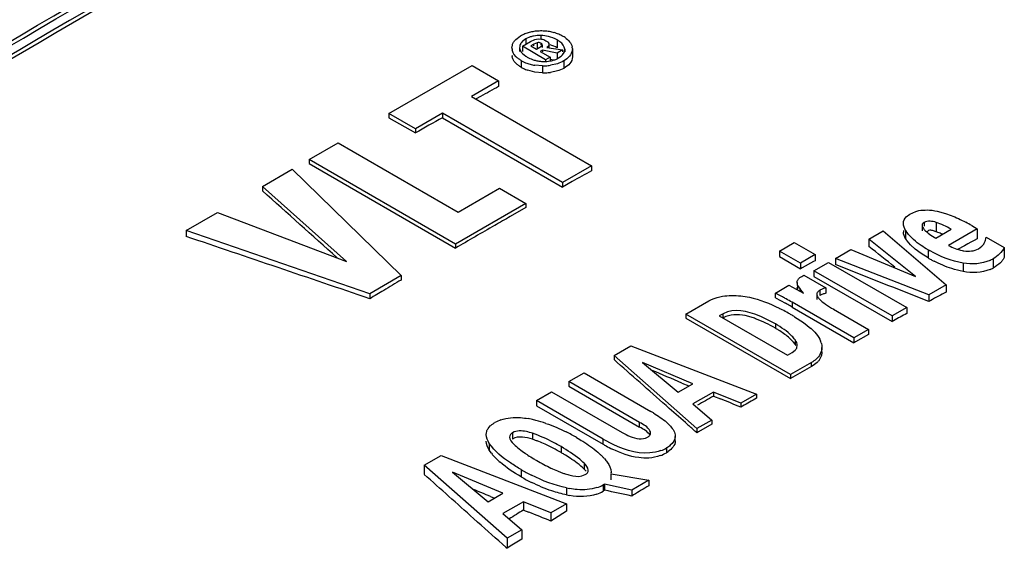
# Model space of a CAD drawing. Header units: inches. Extents: x 0 to 82.7, y 0 to 58.5.
# Tile 48 of 67: x 73.107 to 73.762, y 19.309 to 19.66. Entities that reach past the tile are written whole.
import ezdxf

# ---------------------------------------------------------------- set-up
doc = ezdxf.new("R2010")
doc.units = ezdxf.units.IN
doc.header["$LTSCALE"] = 4.547244
doc.header["$MEASUREMENT"] = 0
doc.layers.get('0').update_dxf_attribs({"linetype": 'CONTINUOUS'})

msp = doc.modelspace()

# ---------------------------------------------------------------- linework, layer by layer
at = {"color": 7, "linetype": 'CONTINUOUS'}
for p, q in [((73.43705, 19.64712), (73.43797, 19.64796)), ((73.43797, 19.64796), (73.43906, 19.64877)), ((73.43906, 19.64877), (73.44031, 19.64956)), ((73.44148, 19.6427), (73.44684, 19.64579)), ((73.44372, 19.64759), (73.44205, 19.64645)), ((73.44673, 19.64894), (73.44372, 19.64759)), ((73.44372, 19.64759), (73.44372, 19.64399)), ((73.44684, 19.64579), (73.44974, 19.64712)), ((73.44916, 19.64411), (73.44715, 19.64295)), ((73.45139, 19.64509), (73.44916, 19.64411)), ((73.44916, 19.64295), (73.44916, 19.64411)), ((73.44974, 19.64712), (73.45091, 19.64745)), ((73.45091, 19.64745), (73.45209, 19.64765)), ((73.45139, 19.64509), (73.45139, 19.64115)), ((73.45209, 19.64765), (73.45424, 19.64755)), ((73.45378, 19.64482), (73.45378, 19.6435)), ((73.45387, 19.64992), (73.45387, 19.64765)), ((73.45879, 19.6493), (73.45512, 19.64986)), ((73.45915, 19.64408), (73.45915, 19.642)), ((73.46459, 19.64699), (73.46459, 19.64165)), ((73.43459, 19.6415), (73.43485, 19.64356)), ((73.43726, 19.6358), (73.43582, 19.63756)), ((73.43969, 19.64176), (73.43969, 19.63917)), ((73.44148, 19.6427), (73.44148, 19.63917)), ((73.45693, 19.63378), (73.44148, 19.6427)), ((73.44148, 19.63801), (73.4437, 19.63616)), ((73.44715, 19.64295), (73.45083, 19.64083)), ((73.45083, 19.64083), (73.45317, 19.64218)), ((73.45479, 19.64012), (73.45343, 19.63933)), ((73.45343, 19.63933), (73.45999, 19.63554)), ((73.45474, 19.6435), (73.45474, 19.642)), ((73.45479, 19.64012), (73.45479, 19.63895)), ((73.46469, 19.63825), (73.45479, 19.64012)), ((73.45777, 19.642), (73.46825, 19.64031)), ((73.46825, 19.64031), (73.46469, 19.63825)), ((73.46469, 19.63825), (73.46469, 19.63445)), ((73.46825, 19.64031), (73.46825, 19.63895)), ((73.46826, 19.63702), (73.4693, 19.63865)), ((73.46965, 19.64082), (73.46965, 19.63895)), ((73.47476, 19.64114), (73.47476, 19.63581)), ((73.43727, 19.63132), (73.43647, 19.63219)), ((73.4407, 19.63323), (73.4407, 19.62877)), ((73.45999, 19.63554), (73.45693, 19.63378)), ((73.45693, 19.63378), (73.45693, 19.63263)), ((73.45972, 19.63421), (73.46266, 19.63362)), ((73.45999, 19.63554), (73.45999, 19.63263)), ((73.46477, 19.63111), (73.46024, 19.63005)), ((73.46562, 19.63495), (73.46729, 19.63609)), ((73.46729, 19.63609), (73.46826, 19.63702)), ((73.47028, 19.63381), (73.46899, 19.633)), ((73.46899, 19.633), (73.46899, 19.62805)), ((73.47309, 19.6312), (73.47233, 19.63039)), ((73.35271, 19.598), (73.40813, 19.63)), ((73.40813, 19.63), (73.42572, 19.61984)), ((73.44974, 19.62561), (73.4451, 19.62679)), ((73.45496, 19.62511), (73.44974, 19.62561)), ((73.45496, 19.6297), (73.44975, 19.63013)), ((73.45496, 19.6297), (73.45496, 19.62511)), ((73.46477, 19.6263), (73.46024, 19.62535)), ((73.47028, 19.62881), (73.46899, 19.62805)), ((73.47233, 19.63039), (73.47028, 19.62881)), ((73.42572, 19.61984), (73.40765, 19.60941)), ((73.42572, 19.61984), (73.42572, 19.61597)), ((73.40765, 19.60941), (73.4875, 19.56331)), ((73.41368, 19.60933), (73.41067, 19.60767)), ((73.38832, 19.59825), (73.37031, 19.58785)), ((73.38832, 19.59825), (73.38832, 19.59521)), ((73.46817, 19.55215), (73.38832, 19.59825)), ((73.35271, 19.598), (73.35271, 19.59522)), ((73.37031, 19.58785), (73.35271, 19.598)), ((73.35271, 19.59522), (73.37031, 19.58507)), ((73.38832, 19.59521), (73.46817, 19.54912)), ((73.37031, 19.58785), (73.37031, 19.58507)), ((73.29963, 19.56736), (73.31896, 19.57852)), ((73.31896, 19.57852), (73.39887, 19.53238)), ((73.29963, 19.56736), (73.29963, 19.56476)), ((73.39707, 19.5111), (73.29963, 19.56736)), ((73.26851, 19.54939), (73.28844, 19.56089)), ((73.28844, 19.56089), (73.36086, 19.4902)), ((73.29963, 19.56476), (73.39707, 19.50851)), ((73.4875, 19.56331), (73.46817, 19.55215)), ((73.4875, 19.56331), (73.4875, 19.5599)), ((73.47461, 19.55272), (73.46817, 19.54912)), ((73.26851, 19.54939), (73.26851, 19.54651)), ((73.32449, 19.49959), (73.26851, 19.54939)), ((73.39887, 19.53238), (73.42634, 19.54824)), ((73.42634, 19.54824), (73.44387, 19.53812)), ((73.46817, 19.55215), (73.46817, 19.54912)), ((73.44387, 19.53812), (73.39707, 19.5111)), ((73.44387, 19.53541), (73.43347, 19.52949)), ((73.44387, 19.53812), (73.44387, 19.53541)), ((73.69917, 19.53103), (73.70314, 19.53283)), ((73.70314, 19.53283), (73.70524, 19.53342)), ((73.71752, 19.53302), (73.72289, 19.53158)), ((73.21788, 19.52016), (73.23877, 19.53222)), ((73.23877, 19.53222), (73.32449, 19.49959)), ((73.69691, 19.52929), (73.69917, 19.53103)), ((73.72289, 19.53158), (73.7267, 19.53024)), ((73.21788, 19.52016), (73.21788, 19.51621)), ((73.33997, 19.47814), (73.21788, 19.52016)), ((73.672, 19.51446), (73.68161, 19.52001)), ((73.68161, 19.52001), (73.72343, 19.48415)), ((73.69494, 19.52028), (73.69494, 19.51915)), ((73.69644, 19.52028), (73.69644, 19.51469)), ((73.70744, 19.52297), (73.70744, 19.51993)), ((73.70879, 19.52547), (73.70879, 19.52297)), ((73.71675, 19.51935), (73.715, 19.51995)), ((73.7165, 19.51519), (73.72668, 19.52106)), ((73.71675, 19.5256), (73.71675, 19.51935)), ((73.74415, 19.52131), (73.72502, 19.51026)), ((73.7404, 19.52348), (73.74415, 19.52131)), ((73.74415, 19.52131), (73.74415, 19.51458)), ((73.672, 19.51446), (73.672, 19.50956)), ((73.70311, 19.48957), (73.672, 19.51446)), ((73.69963, 19.51066), (73.69737, 19.51333)), ((73.71333, 19.51718), (73.7165, 19.51519)), ((73.74203, 19.51345), (73.7399, 19.51233)), ((73.74415, 19.51458), (73.74203, 19.51345)), ((73.75, 19.51569), (73.7621, 19.50895)), ((73.39707, 19.5111), (73.39707, 19.50851)), ((73.61258, 19.50654), (73.62235, 19.51218)), ((73.61258, 19.50654), (73.61258, 19.5028)), ((73.62651, 19.49849), (73.61258, 19.50654)), ((73.62235, 19.51218), (73.63628, 19.50414)), ((73.64978, 19.50164), (73.65999, 19.50753)), ((73.65999, 19.50753), (73.70311, 19.48957)), ((73.70286, 19.5077), (73.69963, 19.51066)), ((73.70673, 19.50483), (73.70286, 19.5077)), ((73.71135, 19.50738), (73.71135, 19.50194)), ((73.73565, 19.51008), (73.73105, 19.50764)), ((73.73778, 19.51121), (73.73565, 19.51008)), ((73.7399, 19.51233), (73.73778, 19.51121)), ((73.74497, 19.50803), (73.74718, 19.5097)), ((73.7621, 19.50895), (73.7621, 19.5023)), ((73.61258, 19.5028), (73.62651, 19.49475)), ((73.63628, 19.50414), (73.62651, 19.49849)), ((73.63628, 19.50012), (73.6352, 19.49953)), ((73.63628, 19.50414), (73.63628, 19.50012)), ((73.64978, 19.50164), (73.64978, 19.49749)), ((73.71184, 19.47746), (73.64978, 19.50164)), ((73.71135, 19.50194), (73.70673, 19.50483)), ((73.75465, 19.50139), (73.75465, 19.49523)), ((73.62651, 19.49849), (73.62651, 19.49475)), ((73.6276, 19.49535), (73.62651, 19.49475)), ((73.6352, 19.49953), (73.6276, 19.49535)), ((73.63542, 19.49335), (73.6452, 19.49899)), ((73.63542, 19.49335), (73.63542, 19.48961)), ((73.68739, 19.46335), (73.63542, 19.49335)), ((73.6452, 19.49899), (73.69716, 19.46899)), ((73.73473, 19.49847), (73.73473, 19.49286)), ((73.36086, 19.4902), (73.33997, 19.47814)), ((73.36086, 19.4902), (73.36086, 19.48725)), ((73.62618, 19.48882), (73.62739, 19.48961)), ((73.62739, 19.48961), (73.6288, 19.49042)), ((73.6288, 19.49042), (73.64336, 19.48202)), ((73.63542, 19.48961), (73.68739, 19.45961)), ((73.60979, 19.47855), (73.61874, 19.48372)), ((73.61874, 19.48372), (73.62842, 19.47845)), ((73.62424, 19.48563), (73.62442, 19.48113)), ((73.62442, 19.48455), (73.62424, 19.48563)), ((73.62442, 19.48113), (73.62425, 19.48219)), ((73.6248, 19.48364), (73.62442, 19.48455)), ((73.62599, 19.48174), (73.6248, 19.48364)), ((73.62599, 19.48174), (73.62599, 19.47978)), ((73.62682, 19.48064), (73.62599, 19.48174)), ((73.62842, 19.47845), (73.62682, 19.48064)), ((73.63943, 19.48048), (73.63943, 19.47697)), ((73.64336, 19.48202), (73.64336, 19.47843)), ((73.72343, 19.48415), (73.71184, 19.47746)), ((73.72343, 19.48415), (73.72343, 19.47927)), ((73.33997, 19.47814), (73.33997, 19.47481)), ((73.60979, 19.47539), (73.60979, 19.47855)), ((73.60979, 19.47538), (73.61648, 19.4718)), ((73.61454, 19.47605), (73.61097, 19.47795)), ((73.63735, 19.47779), (73.63735, 19.47435)), ((73.71184, 19.47746), (73.71184, 19.47298)), ((73.55018, 19.46449), (73.5656, 19.4734)), ((73.62093, 19.47244), (73.62093, 19.46927)), ((73.66203, 19.44871), (73.62093, 19.47244)), ((73.62093, 19.46927), (73.66203, 19.44554)), ((73.64857, 19.46776), (73.67181, 19.45435)), ((73.69716, 19.46899), (73.68739, 19.46335)), ((73.69716, 19.46899), (73.69716, 19.46498)), ((73.71312, 19.47368), (73.71184, 19.47298)), ((73.55018, 19.46449), (73.55018, 19.46186)), ((73.61977, 19.42431), (73.55018, 19.46449)), ((73.55018, 19.46186), (73.61977, 19.42168)), ((73.57514, 19.46484), (73.5725, 19.46332)), ((73.5725, 19.46332), (73.6178, 19.43717)), ((73.57514, 19.46211), (73.57514, 19.46484)), ((73.5952, 19.46202), (73.58974, 19.46356)), ((73.62259, 19.46281), (73.62855, 19.45892)), ((73.68739, 19.46335), (73.68739, 19.45961)), ((73.60985, 19.458), (73.60985, 19.45513)), ((73.62855, 19.45892), (73.63339, 19.45511)), ((73.67181, 19.45435), (73.66203, 19.44871)), ((73.67181, 19.45435), (73.67181, 19.45098)), ((73.68848, 19.4602), (73.68739, 19.45961)), ((73.63942, 19.44782), (73.63993, 19.44667)), ((73.66203, 19.44871), (73.66203, 19.44554)), ((73.67181, 19.45098), (73.66312, 19.44615)), ((73.50248, 19.43695), (73.5137, 19.44343)), ((73.5137, 19.44343), (73.59725, 19.4113)), ((73.62291, 19.44747), (73.62291, 19.44464)), ((73.62358, 19.4436), (73.62291, 19.44464)), ((73.62417, 19.44245), (73.62437, 19.44371)), ((73.64072, 19.43951), (73.64072, 19.44241)), ((73.66312, 19.44615), (73.66203, 19.44554)), ((73.50248, 19.43695), (73.50248, 19.43429)), ((73.55763, 19.38843), (73.50248, 19.43695)), ((73.6178, 19.43717), (73.62103, 19.43904)), ((73.62103, 19.43904), (73.62307, 19.44065)), ((73.52139, 19.43246), (73.54506, 19.41266)), ((73.55483, 19.4183), (73.52139, 19.43246)), ((73.63391, 19.43247), (73.61977, 19.42431)), ((73.63077, 19.42794), (73.62763, 19.42615)), ((73.63391, 19.42972), (73.63077, 19.42794)), ((73.63391, 19.42972), (73.63391, 19.43247)), ((73.47251, 19.41965), (73.48266, 19.42551)), ((73.48266, 19.42551), (73.52702, 19.39989)), ((73.62763, 19.42615), (73.61977, 19.42168)), ((73.61977, 19.42431), (73.61977, 19.42168)), ((73.47251, 19.41965), (73.47251, 19.41662)), ((73.51951, 19.39251), (73.47251, 19.41965)), ((73.47251, 19.41662), (73.51951, 19.38948)), ((73.54506, 19.41266), (73.55483, 19.4183)), ((73.54763, 19.41875), (73.55223, 19.4168)), ((73.4508, 19.40711), (73.46094, 19.41297)), ((73.46094, 19.41297), (73.50794, 19.38584)), ((73.56858, 19.41269), (73.55491, 19.4048)), ((73.56858, 19.41269), (73.56858, 19.4101)), ((73.58678, 19.40526), (73.56858, 19.41269)), ((73.56858, 19.4101), (73.57321, 19.40821)), ((73.59725, 19.4113), (73.58678, 19.40526)), ((73.59725, 19.4113), (73.59725, 19.40874)), ((73.4508, 19.40711), (73.4508, 19.40365)), ((73.49516, 19.3815), (73.4508, 19.40711)), ((73.4508, 19.40365), (73.49516, 19.37803)), ((73.53716, 19.40369), (73.53924, 19.40185)), ((73.55491, 19.4048), (73.56746, 19.3941)), ((73.58678, 19.40526), (73.58678, 19.40268)), ((73.58795, 19.40335), (73.58678, 19.40268)), ((73.41872, 19.38853), (73.42013, 19.39017)), ((73.51951, 19.38948), (73.51951, 19.39251)), ((73.5515, 19.39103), (73.55222, 19.39039)), ((73.56746, 19.3941), (73.55763, 19.38843)), ((73.56746, 19.3914), (73.55872, 19.38626)), ((73.56746, 19.3941), (73.56746, 19.3914)), ((73.43501, 19.38568), (73.43501, 19.3815)), ((73.44825, 19.38528), (73.44825, 19.38129)), ((73.54322, 19.38025), (73.54322, 19.38322)), ((73.55763, 19.38843), (73.55763, 19.38562)), ((73.55872, 19.38626), (73.55763, 19.38562)), ((73.4195, 19.37861), (73.4195, 19.37397)), ((73.46719, 19.37642), (73.46719, 19.37248)), ((73.49516, 19.37803), (73.49516, 19.3815)), ((73.53735, 19.37554), (73.53735, 19.3724)), ((73.37617, 19.36403), (73.38739, 19.3705)), ((73.38739, 19.3705), (73.47094, 19.33838)), ((73.42091, 19.37198), (73.4195, 19.37397)), ((73.42557, 19.36699), (73.42257, 19.37)), ((73.37617, 19.36403), (73.37617, 19.35801)), ((73.43132, 19.3155), (73.37617, 19.36403)), ((73.48251, 19.36552), (73.48251, 19.36153)), ((73.39508, 19.35954), (73.41875, 19.33974)), ((73.42852, 19.34538), (73.39508, 19.35954)), ((73.4407, 19.36113), (73.4407, 19.35633)), ((73.48096, 19.3569), (73.48332, 19.35779)), ((73.48392, 19.36002), (73.48251, 19.36153)), ((73.50066, 19.35439), (73.50066, 19.3583)), ((73.50066, 19.3583), (73.52553, 19.3541)), ((73.49622, 19.35157), (73.49515, 19.35095)), ((73.49515, 19.35095), (73.49515, 19.34677)), ((73.49622, 19.35157), (73.49622, 19.34742)), ((73.51422, 19.34756), (73.49622, 19.35157)), ((73.52553, 19.3541), (73.51422, 19.34756)), ((73.52553, 19.3541), (73.52553, 19.35042)), ((73.41875, 19.33974), (73.42852, 19.34538)), ((73.42022, 19.34327), (73.42291, 19.34214)), ((73.47093, 19.34892), (73.47093, 19.34428)), ((73.49622, 19.34742), (73.49515, 19.34677)), ((73.51422, 19.34756), (73.51422, 19.34358)), ((73.51548, 19.34434), (73.51422, 19.34358)), ((73.44227, 19.33977), (73.4286, 19.33187)), ((73.44227, 19.33977), (73.44227, 19.33427)), ((73.46047, 19.33234), (73.44227, 19.33977)), ((73.47094, 19.33838), (73.46047, 19.33234)), ((73.47094, 19.33838), (73.47094, 19.33341)), ((73.4286, 19.33187), (73.44115, 19.32118)), ((73.44227, 19.33427), (73.44584, 19.33284)), ((73.46047, 19.33234), (73.46047, 19.32695)), ((73.47094, 19.33341), (73.4628, 19.32839)), ((73.40905, 19.32868), (73.41175, 19.32627)), ((73.4628, 19.32839), (73.46047, 19.32695)), ((73.44115, 19.32118), (73.43132, 19.3155)), ((73.44115, 19.32118), (73.44115, 19.31495)), ((73.43132, 19.3155), (73.43132, 19.3088)), ((73.43459, 19.31085), (73.43132, 19.3088)), ((73.44115, 19.31495), (73.43459, 19.31085)), ((73.43056, 19.30947), (73.43132, 19.3088))]:
    msp.add_line(p, q, dxfattribs=at)
for centre, radius, start, end in [((73.45194, 19.62933), 0.02333, 112.12847, 115.9962), ((73.45227, 19.62851), 0.02421, 108.41961, 112.12651), ((73.45283, 19.62677), 0.02604, 101.57202, 108.37362), ((73.45351, 19.62343), 0.02945, 95.22133, 101.563), ((73.45385, 19.62004), 0.03285, 92.2628, 95.27485), ((73.45396, 19.6173), 0.0356, 89.37888, 92.26245), ((73.45396, 19.61576), 0.03714, 86.63695, 89.41793), ((73.45424, 19.61985), 0.03304, 80.75224, 86.69089), ((73.45472, 19.62302), 0.02984, 77.59664, 80.69624), ((73.45507, 19.62462), 0.02819, 74.4089, 77.59515), ((73.45543, 19.62591), 0.02686, 71.04715, 74.40788), ((73.45591, 19.62727), 0.02542, 63.8205, 71.07365), ((73.45167, 19.62988), 0.02272, 115.99883, 119.99363), ((73.45246, 19.63171), 0.01815, 101.17705, 108.39616), ((73.45334, 19.62517), 0.02475, 85.87765, 88.77424), ((73.45374, 19.62821), 0.02169, 59.99323, 76.57803), ((73.45467, 19.62978), 0.01987, 56.61896, 60.06264), ((73.45687, 19.6331), 0.01588, 52.63008, 56.628), ((73.45624, 19.62797), 0.02464, 60.00346, 63.7926), ((73.45779, 19.6306), 0.02159, 55.9639, 60.07428), ((73.44191, 19.64164), 0.00733, 181.03583, 189.26077), ((73.46752, 19.64088), 0.00724, 2.12725, 10.35315), ((73.44149, 19.63704), 0.0069, 181.10155, 189.59795), ((73.45292, 19.65479), 0.02478, 240.47774, 243.37479), ((73.45314, 19.65524), 0.02528, 243.38292, 247.87769), ((73.45348, 19.65607), 0.02618, 247.87567, 251.38208), ((73.45482, 19.65269), 0.01992, 236.05247, 239.46122), ((73.45574, 19.65508), 0.02245, 240.53422, 250.24533), ((73.45402, 19.65774), 0.02794, 251.42198, 257.89051), ((73.45558, 19.65466), 0.022, 250.28399, 256.75126), ((73.4557, 19.65517), 0.02253, 256.75318, 259.91295), ((73.45581, 19.65578), 0.02314, 259.91462, 262.99514), ((73.45591, 19.65661), 0.02398, 262.99652, 265.98124), ((73.45599, 19.65769), 0.02506, 265.98233, 268.85991), ((73.45674, 19.65165), 0.01899, 279.8642, 284.63226), ((73.45722, 19.64986), 0.01713, 284.60326, 292.09385), ((73.45767, 19.64873), 0.01591, 292.1202, 299.97606), ((73.4533, 19.65102), 0.02557, 240.474, 244.10135), ((73.45367, 19.65177), 0.0264, 244.09785, 247.59108), ((73.45389, 19.65229), 0.02696, 247.58893, 250.99354), ((73.45454, 19.66006), 0.03032, 257.85127, 260.91354), ((73.45529, 19.66736), 0.03765, 269.50058, 272.30598), ((73.45596, 19.6639), 0.0388, 268.52836, 271.24569), ((73.45603, 19.66065), 0.03555, 271.24101, 274.0773), ((73.45543, 19.66384), 0.03413, 272.30632, 275.26724), ((73.4563, 19.65695), 0.03184, 274.07263, 277.1005), ((73.45571, 19.66087), 0.03115, 275.26809, 278.36935), ((75.83979, 15.22282), 5.01274, 118.7891, 118.94636), ((75.87875, 15.15291), 5.09277, 119.27573, 119.50833), ((75.93737, 15.14472), 5.04932, 119.02482, 119.19219), ((75.98898, 15.05332), 5.15429, 119.72269, 119.8559), ((76.00709, 15.0218), 5.19065, 119.85614, 120.18761), ((73.71453, 19.53129), 0.02117, 211.32461, 215.85063), ((73.72924, 19.54181), 0.02932, 228.25681, 237.14305), ((73.67179, 19.40478), 0.13711, 59.96889, 61.8794), ((73.71421, 19.52577), 0.02094, 211.95054, 216.45593), ((73.70174, 19.4752), 0.04663, 69.7053, 71.22832), ((73.70053, 19.47199), 0.05006, 65.99907, 69.67456), ((73.75884, 19.58962), 0.09496, 239.9978, 240.92131), ((73.74039, 19.53817), 0.03194, 258.52971, 260.69704), ((73.76029, 19.58668), 0.09786, 239.99325, 241.33096), ((73.75766, 19.58187), 0.09237, 241.332, 242.72726), ((73.74191, 19.52346), 0.02548, 294.89369, 300.0082), ((73.74276, 19.51763), 0.02536, 292.9683, 297.96462), ((76.06294, 14.92653), 5.30107, 120.64534, 120.79123), ((76.07371, 14.90845), 5.32212, 120.79121, 120.90762), ((73.56912, 19.39662), 0.09146, 62.77157, 63.60043), ((73.48897, 19.247), 0.26121, 60.65341, 61.26734), ((73.42676, 19.13645), 0.38806, 59.97585, 60.64596), ((76.07571, 15.12475), 4.94925, 118.37765, 118.51334), ((73.55281, 19.34889), 0.13356, 62.56782, 63.51697), ((73.54605, 19.33596), 0.14815, 60.79617, 62.55331), ((73.44434, 19.16429), 0.35242, 60.16942, 60.7611), ((73.39446, 19.07704), 0.45292, 59.99855, 60.18519), ((73.57696, 19.40821), 0.05682, 69.77308, 71.27587), ((73.53838, 19.32215), 0.16395, 59.9961, 60.8116), ((73.55679, 19.35395), 0.12721, 58.84821, 60.01374), ((76.09973, 15.08072), 4.9994, 118.72273, 118.8363), ((73.56584, 19.37928), 0.08769, 58.37061, 59.8797), ((73.60617, 19.42431), 0.04111, 45.96697, 48.536), ((73.6111, 19.42941), 0.03401, 43.04689, 45.97232), ((73.62973, 19.44276), 0.01092, 14.75512, 20.96171), ((76.19598, 14.89227), 5.22628, 120.18071, 120.31562), ((76.19763, 14.9072), 5.19864, 120.01352, 120.13196), ((73.4723, 19.30708), 0.10774, 58.38338, 59.475), ((73.43504, 19.37201), 0.02359, 109.27525, 119.94205), ((73.43479, 19.33715), 0.05887, 77.71529, 79.70091), ((73.42973, 19.31385), 0.08271, 75.42085, 77.72061), ((73.42781, 19.30671), 0.0901, 71.0201, 75.38705), ((73.41217, 19.26973), 0.13031, 61.61519, 63.32373), ((73.40749, 19.26106), 0.14016, 59.99068, 61.61548), ((73.42554, 19.31271), 0.07224, 69.93897, 71.67684), ((73.42328, 19.30651), 0.07884, 68.32455, 69.9373), ((73.41819, 19.29385), 0.09249, 65.48186, 68.29199), ((73.54892, 19.47458), 0.1075, 239.99425, 241.10911), ((73.54776, 19.46909), 0.10516, 239.98986, 241.27252), ((73.54545, 19.4683), 0.10032, 241.10874, 242.28293), ((73.54198, 19.45847), 0.09306, 241.25086, 244.064), ((73.52501, 19.3969), 0.02467, 290.53547, 300.00529), ((73.44777, 19.3928), 0.03399, 217.78995, 222.14942), ((73.49624, 19.4487), 0.09317, 235.3831, 236.72056), ((73.50799, 19.46673), 0.11469, 236.75583, 239.05388), ((73.39495, 19.24729), 0.14454, 59.04522, 60.0128), ((73.40943, 19.27128), 0.11652, 56.80888, 59.08399), ((73.45624, 19.33169), 0.0542, 46.8943, 49.10065), ((73.46094, 19.33671), 0.04732, 44.45187, 46.89667), ((73.46845, 19.34406), 0.03682, 41.50136, 44.47339), ((73.52463, 19.39373), 0.02483, 290.17524, 300.78547), ((73.52543, 19.39246), 0.02333, 300.71537, 303.9713), ((73.46203, 19.40688), 0.05404, 227.57353, 229.06048), ((73.52072, 19.48776), 0.13927, 239.01311, 240.01058), ((73.50773, 19.47705), 0.1339, 239.96052, 243.31241), ((73.5055, 19.46836), 0.12942, 239.95393, 243.42036), ((73.50606, 19.45878), 0.10679, 244.73716, 245.41816), ((73.50171, 19.44914), 0.09622, 245.3833, 248.09554), ((73.49737, 19.43845), 0.08468, 248.12204, 249.64834), ((73.49481, 19.43152), 0.0773, 249.64694, 251.31075), ((73.49183, 19.35869), 0.00885, 357.44569, 4.88668), ((73.48306, 19.37331), 0.02542, 288.34641, 298.41321), ((76.2992, 14.75078), 5.37121, 121.09075, 121.21608), ((73.48375, 19.40731), 0.05978, 257.61755, 259.56495), ((73.48276, 19.40098), 0.05792, 258.21139, 260.21642), ((73.48245, 19.369), 0.0256, 289.7102, 299.74632), ((76.32693, 14.67468), 5.48025, 121.7608, 121.87813)]:
    msp.add_arc(centre, radius, start, end, dxfattribs=at)
for centre, major_axis, ratio, start_param, end_param in [((73.09902, 15.20525), (14.2023, -13.34458), 0.170129, 1.714065, 1.717524), ((73.69561, 14.86081), (19.21037, -6.94717), 0.207386, 1.664116, 1.670456), ((74.32337, 14.49838), (20.04609, -16.53252), 0.134195, 1.712466, 1.713324), ((73.01341, 15.25467), (23.88509, -9.59938), 0.162272, 1.606738, 1.609331), ((73.40238, 15.03011), (14.66946, -13.5947), 0.166702, 1.714993, 1.71733), ((73.67635, 14.87194), (29.11321, -12.57532), 0.130249, 1.631412, 1.632094), ((73.6654, 14.87826), (26.47425, -11.07186), 0.144692, 1.634199, 1.634711), ((73.40238, 15.03011), (14.66946, -13.5947), 0.166702, 1.714027, 1.714853), ((73.40238, 15.03011), (14.66946, -13.5947), 0.166702, 1.713615, 1.713979), ((72.79416, 15.38125), (14.66946, -13.5947), 0.166702, 1.682637, 1.684853), ((74.49673, 14.3983), (29.11317, -12.5753), 0.13025, 1.663924, 1.664314), ((73.83246, 14.7818), (12.61677, -3.18788), 0.335899, 1.680601, 1.682023), ((74.40018, 14.45404), (26.47423, -11.07185), 0.144692, 1.666672, 1.667225), ((72.79416, 15.38125), (14.66946, -13.5947), 0.166702, 1.681186, 1.682455)]:
    msp.add_ellipse(centre, major_axis=major_axis, ratio=ratio, start_param=start_param, end_param=end_param, dxfattribs=at)
for points, knots in [([(72.64759, 19.42689), (72.71881, 19.47724), (72.9963, 19.6646), (73.29078, 19.82753), (73.51678, 19.92871)], [0, 0, 0, 0, 0.260503, 1, 1, 1, 1]), ([(72.65068, 19.42227), (72.72185, 19.47259), (72.99915, 19.65981), (73.29341, 19.82263), (73.51925, 19.92373)], [0, 0, 0, 0, 0.260503, 1, 1, 1, 1]), ([(72.66744, 19.40493), (72.74107, 19.45733), (73.02769, 19.65186), (73.3325, 19.8204), (73.56657, 19.9242)], [0, 0, 0, 0, 0.260858, 1, 1, 1, 1]), ([(72.68296, 19.37246), (72.7596, 19.42742), (73.05761, 19.63092), (73.37542, 19.80639), (73.61965, 19.91325)], [0, 0, 0, 0, 0.261316, 1, 1, 1, 1]), ([(72.68447, 19.37043), (72.76109, 19.42537), (73.05901, 19.62882), (73.37674, 19.80421), (73.62089, 19.91107)], [0, 0, 0, 0, 0.261312, 1, 1, 1, 1]), ([(73.6209, 19.90481), (73.5423, 19.8704), (73.2175, 19.71651), (72.91065, 19.52596), (72.68833, 19.3667)], [0, 0, 0, 0, 0.238823, 1, 1, 1, 1]), ([(73.62213, 19.90262), (73.54363, 19.86827), (73.21927, 19.71456), (72.91279, 19.52433), (72.69074, 19.36533)], [0, 0, 0, 0, 0.238827, 1, 1, 1, 1]), ([(73.43485, 19.64356), (73.43503, 19.6442), (73.43562, 19.64551), (73.43653, 19.6466), (73.43705, 19.64712)], [0, 0, 0, 0, 0.477103, 1, 1, 1, 1]), ([(73.44038, 19.64458), (73.44013, 19.64416), (73.43974, 19.64324), (73.43966, 19.64225), (73.43969, 19.64176)], [0, 0, 0, 0, 0.502491, 1, 1, 1, 1]), ([(73.44205, 19.64645), (73.44171, 19.64617), (73.4411, 19.6456), (73.44059, 19.64492), (73.44038, 19.64458)], [0, 0, 0, 0, 0.52543, 1, 1, 1, 1]), ([(73.45378, 19.64482), (73.45342, 19.64502), (73.45262, 19.6453), (73.45178, 19.64521), (73.45139, 19.64509)], [0, 0, 0, 0, 0.501437, 1, 1, 1, 1]), ([(73.45474, 19.6435), (73.45483, 19.6437), (73.45464, 19.64437), (73.4541, 19.64464), (73.45378, 19.64482)], [0, 0, 0, 0, 0.369532, 1, 1, 1, 1]), ([(73.45424, 19.64755), (73.45474, 19.64745), (73.45575, 19.64715), (73.4567, 19.64668), (73.45717, 19.6464)], [0, 0, 0, 0, 0.481329, 1, 1, 1, 1]), ([(73.45717, 19.6464), (73.45773, 19.64608), (73.45862, 19.64552), (73.45917, 19.64449), (73.45915, 19.64408)], [0, 0, 0, 0, 0.610842, 1, 1, 1, 1]), ([(73.45915, 19.64408), (73.45913, 19.6437), (73.45881, 19.64286), (73.45816, 19.64228), (73.45777, 19.642)], [0, 0, 0, 0, 0.44306, 1, 1, 1, 1]), ([(73.43582, 19.63756), (73.43553, 19.63801), (73.43504, 19.63894), (73.43476, 19.63995), (73.43468, 19.64046)], [0, 0, 0, 0, 0.509583, 1, 1, 1, 1]), ([(73.43969, 19.64176), (73.43973, 19.6411), (73.44011, 19.6397), (73.44097, 19.63855), (73.44148, 19.63801)], [0, 0, 0, 0, 0.471658, 1, 1, 1, 1]), ([(73.45317, 19.64218), (73.45353, 19.64237), (73.45412, 19.64273), (73.45462, 19.64325), (73.45474, 19.6435)], [0, 0, 0, 0, 0.591178, 1, 1, 1, 1]), ([(73.4693, 19.63865), (73.46944, 19.63899), (73.46964, 19.6397), (73.46968, 19.64045), (73.46965, 19.64082)], [0, 0, 0, 0, 0.497197, 1, 1, 1, 1]), ([(73.43647, 19.63219), (73.43601, 19.63274), (73.43523, 19.6339), (73.43479, 19.63524), (73.43468, 19.63589)], [0, 0, 0, 0, 0.521482, 1, 1, 1, 1]), ([(73.4407, 19.63323), (73.44005, 19.63361), (73.43885, 19.6344), (73.43774, 19.63532), (73.43726, 19.6358)], [0, 0, 0, 0, 0.52844, 1, 1, 1, 1]), ([(73.4407, 19.62877), (73.44007, 19.62915), (73.43887, 19.62993), (73.43776, 19.63084), (73.43727, 19.63132)], [0, 0, 0, 0, 0.517576, 1, 1, 1, 1]), ([(73.70879, 19.52547), (73.7083, 19.52519), (73.70738, 19.52456), (73.70728, 19.52339), (73.70744, 19.52297)], [0, 0, 0, 0, 0.56192, 1, 1, 1, 1]), ([(73.70744, 19.52297), (73.70764, 19.52243), (73.7083, 19.52132), (73.7092, 19.5204), (73.70972, 19.51993)], [0, 0, 0, 0, 0.45241, 1, 1, 1, 1]), ([(73.715, 19.51995), (73.71424, 19.52019), (73.71294, 19.52066), (73.71133, 19.52014), (73.71103, 19.51961)], [0, 0, 0, 0, 0.568453, 1, 1, 1, 1]), ([(73.71135, 19.50738), (73.70982, 19.50827), (73.70469, 19.51145), (73.69988, 19.51541), (73.69737, 19.51889)], [0, 0, 0, 0, 0.292357, 1, 1, 1, 1]), ([(73.74867, 19.51166), (73.749, 19.51233), (73.74956, 19.51364), (73.74991, 19.51502), (73.75, 19.51569)], [0, 0, 0, 0, 0.525496, 1, 1, 1, 1]), ([(73.74718, 19.5097), (73.74748, 19.51), (73.74804, 19.51061), (73.7485, 19.5113), (73.74867, 19.51166)], [0, 0, 0, 0, 0.514409, 1, 1, 1, 1]), ([(73.76205, 19.50228), (73.76173, 19.50165), (73.76099, 19.5004), (73.76006, 19.49929), (73.75953, 19.49876)], [0, 0, 0, 0, 0.483614, 1, 1, 1, 1]), ([(73.62424, 19.48563), (73.62424, 19.4859), (73.62432, 19.48645), (73.62452, 19.48696), (73.62466, 19.4872)], [0, 0, 0, 0, 0.492, 1, 1, 1, 1]), ([(73.62466, 19.4872), (73.62482, 19.4875), (73.62528, 19.48809), (73.62585, 19.48858), (73.62618, 19.48882)], [0, 0, 0, 0, 0.449448, 1, 1, 1, 1]), ([(73.63943, 19.48048), (73.63907, 19.48027), (73.63844, 19.47986), (73.63792, 19.47931), (73.63773, 19.47903)], [0, 0, 0, 0, 0.555096, 1, 1, 1, 1]), ([(73.64336, 19.48202), (73.64269, 19.48185), (73.64133, 19.48144), (73.64005, 19.48084), (73.63943, 19.48048)], [0, 0, 0, 0, 0.493119, 1, 1, 1, 1]), ([(73.57119, 19.47571), (73.5723, 19.47601), (73.57744, 19.47708), (73.58275, 19.47702), (73.58681, 19.47665)], [0, 0, 0, 0, 0.220706, 1, 1, 1, 1]), ([(73.58681, 19.47665), (73.58874, 19.47648), (73.59762, 19.47505), (73.60606, 19.47158), (73.61237, 19.46844)], [0, 0, 0, 0, 0.214973, 1, 1, 1, 1]), ([(73.63773, 19.47903), (73.6376, 19.47884), (73.6374, 19.47844), (73.63735, 19.478), (73.63735, 19.47779)], [0, 0, 0, 0, 0.514831, 1, 1, 1, 1]), ([(73.63735, 19.47779), (73.63737, 19.47724), (73.63778, 19.47602), (73.63859, 19.47507), (73.63907, 19.47458)], [0, 0, 0, 0, 0.4408, 1, 1, 1, 1]), ([(73.64336, 19.47843), (73.64265, 19.47827), (73.6413, 19.47787), (73.64002, 19.47729), (73.63943, 19.47697)], [0, 0, 0, 0, 0.519465, 1, 1, 1, 1]), ([(73.60985, 19.458), (73.60638, 19.46001), (73.59611, 19.46543), (73.58207, 19.46885), (73.57514, 19.46484)], [0, 0, 0, 0, 0.333587, 1, 1, 1, 1]), ([(73.62291, 19.44747), (73.62226, 19.44837), (73.61854, 19.45261), (73.61374, 19.45574), (73.60985, 19.458)], [0, 0, 0, 0, 0.198002, 1, 1, 1, 1]), ([(73.62437, 19.44371), (73.62437, 19.44433), (73.62406, 19.44569), (73.62335, 19.44687), (73.62291, 19.44747)], [0, 0, 0, 0, 0.452336, 1, 1, 1, 1]), ([(73.62307, 19.44065), (73.62332, 19.44092), (73.62376, 19.44148), (73.62406, 19.44213), (73.62417, 19.44245)], [0, 0, 0, 0, 0.520011, 1, 1, 1, 1]), ([(73.64072, 19.44241), (73.64072, 19.4395), (73.6384, 19.43532), (73.63497, 19.43308), (73.63391, 19.43247)], [0, 0, 0, 0, 0.705248, 1, 1, 1, 1]), ([(73.64029, 19.44555), (73.64043, 19.44502), (73.64064, 19.44398), (73.64072, 19.44292), (73.64072, 19.44241)], [0, 0, 0, 0, 0.514508, 1, 1, 1, 1]), ([(73.63989, 19.43563), (73.63964, 19.43506), (73.63898, 19.43393), (73.63812, 19.43295), (73.63763, 19.43247)], [0, 0, 0, 0, 0.479951, 1, 1, 1, 1]), ([(73.64072, 19.43951), (73.64072, 19.43885), (73.64059, 19.43752), (73.64017, 19.43624), (73.63989, 19.43563)], [0, 0, 0, 0, 0.4929, 1, 1, 1, 1]), ([(73.42726, 19.39428), (73.43138, 19.39573), (73.43766, 19.39619), (73.44365, 19.39537), (73.44532, 19.39507)], [0, 0, 0, 0, 0.720905, 1, 1, 1, 1]), ([(73.42013, 19.39017), (73.42057, 19.39059), (73.42158, 19.39141), (73.42268, 19.39211), (73.42327, 19.39246)], [0, 0, 0, 0, 0.473432, 1, 1, 1, 1]), ([(73.52684, 19.38543), (73.52684, 19.38596), (73.52548, 19.38934), (73.52206, 19.39104), (73.51951, 19.39251)], [0, 0, 0, 0, 0.153106, 1, 1, 1, 1]), ([(73.53741, 19.39262), (73.5383, 19.39183), (73.54094, 19.38929), (73.54322, 19.38576), (73.54322, 19.38322)], [0, 0, 0, 0, 0.319328, 1, 1, 1, 1]), ([(73.41744, 19.3845), (73.41744, 19.3852), (73.41766, 19.38664), (73.41832, 19.38793), (73.41872, 19.38853)], [0, 0, 0, 0, 0.492135, 1, 1, 1, 1]), ([(73.43501, 19.38568), (73.43443, 19.38535), (73.43342, 19.38461), (73.43301, 19.38338), (73.43301, 19.38283)], [0, 0, 0, 0, 0.548127, 1, 1, 1, 1]), ([(73.44825, 19.38528), (73.4469, 19.38573), (73.44268, 19.38696), (73.43765, 19.38721), (73.43501, 19.38568)], [0, 0, 0, 0, 0.318383, 1, 1, 1, 1]), ([(73.46719, 19.37642), (73.46553, 19.37738), (73.45943, 19.38075), (73.45305, 19.38366), (73.44825, 19.38528)], [0, 0, 0, 0, 0.274185, 1, 1, 1, 1]), ([(73.47759, 19.38243), (73.47896, 19.38164), (73.48387, 19.37869), (73.48859, 19.37537), (73.49172, 19.37266)], [0, 0, 0, 0, 0.276512, 1, 1, 1, 1]), ([(73.50794, 19.38584), (73.50961, 19.38486), (73.5146, 19.38218), (73.52144, 19.38081), (73.52483, 19.38276)], [0, 0, 0, 0, 0.330172, 1, 1, 1, 1]), ([(73.52483, 19.38276), (73.52539, 19.38309), (73.52638, 19.38377), (73.52684, 19.38493), (73.52684, 19.38543)], [0, 0, 0, 0, 0.566648, 1, 1, 1, 1]), ([(73.54322, 19.38322), (73.54322, 19.38096), (73.54098, 19.3778), (73.53824, 19.37606), (73.53735, 19.37554)], [0, 0, 0, 0, 0.685552, 1, 1, 1, 1]), ([(73.4407, 19.36113), (73.43825, 19.36255), (73.43048, 19.36737), (73.42298, 19.37328), (73.4195, 19.37861)], [0, 0, 0, 0, 0.308138, 1, 1, 1, 1]), ([(73.48251, 19.36552), (73.4816, 19.36641), (73.47688, 19.37056), (73.47153, 19.37392), (73.46719, 19.37642)], [0, 0, 0, 0, 0.202333, 1, 1, 1, 1]), ([(73.53366, 19.3738), (73.53131, 19.37292), (73.51936, 19.37048), (73.50719, 19.37509), (73.4988, 19.37949)], [0, 0, 0, 0, 0.209871, 1, 1, 1, 1]), ([(73.52562, 19.36885), (73.52337, 19.36871), (73.5149, 19.3691), (73.50682, 19.37209), (73.50127, 19.37478)], [0, 0, 0, 0, 0.267843, 1, 1, 1, 1]), ([(73.49602, 19.36845), (73.4967, 19.36769), (73.49882, 19.36506), (73.50044, 19.36182), (73.50064, 19.35944)], [0, 0, 0, 0, 0.298895, 1, 1, 1, 1]), ([(73.47004, 19.3583), (73.4711, 19.35795), (73.47461, 19.3569), (73.47844, 19.35635), (73.48096, 19.3569)], [0, 0, 0, 0, 0.303096, 1, 1, 1, 1]), ([(73.48332, 19.35779), (73.4839, 19.35812), (73.48492, 19.35888), (73.48535, 19.36013), (73.48535, 19.36068)], [0, 0, 0, 0, 0.546636, 1, 1, 1, 1]), ([(73.49106, 19.34918), (73.4869, 19.3478), (73.4806, 19.34737), (73.47459, 19.34821), (73.47292, 19.34852)], [0, 0, 0, 0, 0.721203, 1, 1, 1, 1])]:
    msp.add_open_spline(points, degree=3, knots=knots, dxfattribs=at)
for points in [[(73.45387, 19.64992), (73.45223, 19.64996), (73.45056, 19.64984), (73.44894, 19.64952)], [(73.46965, 19.64082), (73.46954, 19.64276), (73.46805, 19.64454), (73.46651, 19.64572)], [(73.46988, 19.64849), (73.47206, 19.64701), (73.47417, 19.64477), (73.47464, 19.64218)], [(73.46459, 19.64165), (73.46312, 19.6425), (73.46156, 19.64319), (73.45994, 19.64368)], [(73.47476, 19.64114), (73.47486, 19.63828), (73.47265, 19.63543), (73.47028, 19.63381)], [(73.45549, 19.63263), (73.45699, 19.6326), (73.45851, 19.63269), (73.46, 19.63295)], [(73.46899, 19.633), (73.46766, 19.63223), (73.46623, 19.6316), (73.46477, 19.63111)], [(73.47476, 19.63581), (73.47482, 19.63418), (73.47414, 19.63245), (73.47309, 19.6312)], [(73.46899, 19.62805), (73.46765, 19.62733), (73.46623, 19.62675), (73.46477, 19.6263)], [(73.70524, 19.53342), (73.70705, 19.53376), (73.7089, 19.53384), (73.71073, 19.53384)], [(73.71073, 19.53384), (73.71301, 19.53385), (73.71529, 19.5335), (73.71752, 19.53302)], [(73.69494, 19.52488), (73.69494, 19.52649), (73.69577, 19.52815), (73.69691, 19.52929)], [(73.71675, 19.5256), (73.71423, 19.52643), (73.71109, 19.5268), (73.70879, 19.52547)], [(73.7267, 19.53024), (73.73003, 19.52894), (73.73326, 19.52738), (73.73641, 19.5257)], [(73.69644, 19.52028), (73.69561, 19.52166), (73.69494, 19.52327), (73.69494, 19.52488)], [(73.72668, 19.52106), (73.72352, 19.52288), (73.7202, 19.52446), (73.71675, 19.5256)], [(73.69644, 19.51469), (73.69561, 19.51602), (73.69495, 19.51758), (73.69494, 19.51915)], [(73.73473, 19.49847), (73.72701, 19.49981), (73.71953, 19.50282), (73.71268, 19.50663)], [(73.72502, 19.51026), (73.7278, 19.50866), (73.73089, 19.5075), (73.73404, 19.50687)], [(73.73522, 19.50665), (73.73846, 19.50612), (73.74209, 19.50646), (73.74497, 19.50803)], [(73.7621, 19.50895), (73.76059, 19.50576), (73.75772, 19.50316), (73.75465, 19.50139)], [(73.75263, 19.50034), (73.74719, 19.49782), (73.74064, 19.49744), (73.73473, 19.49847)], [(73.72714, 19.49481), (73.72307, 19.49612), (73.71912, 19.49781), (73.71533, 19.49977)], [(73.73473, 19.49286), (73.73216, 19.49335), (73.72963, 19.49401), (73.72714, 19.49481)], [(73.75266, 19.49428), (73.74714, 19.49194), (73.74062, 19.49175), (73.73473, 19.49286)], [(73.75953, 19.49876), (73.75812, 19.49733), (73.75642, 19.49617), (73.75465, 19.49523)], [(73.5656, 19.4734), (73.56734, 19.47442), (73.56925, 19.47518), (73.57119, 19.47571)], [(73.63907, 19.47458), (73.64031, 19.47332), (73.64171, 19.47222), (73.64315, 19.47121)], [(73.64315, 19.47121), (73.64492, 19.46997), (73.64673, 19.46874), (73.64869, 19.46785)], [(73.58974, 19.46356), (73.58496, 19.46457), (73.5794, 19.46452), (73.57514, 19.46211)], [(73.60985, 19.45513), (73.60561, 19.45759), (73.6012, 19.45983), (73.5966, 19.46153)], [(73.61847, 19.44924), (73.61639, 19.45098), (73.61414, 19.45252), (73.61183, 19.45394)], [(73.62291, 19.44464), (73.62165, 19.44636), (73.6201, 19.44787), (73.61847, 19.44924)], [(73.63596, 19.45262), (73.6373, 19.45118), (73.63854, 19.44959), (73.63942, 19.44782)], [(73.63763, 19.43247), (73.63654, 19.43139), (73.63526, 19.43048), (73.63391, 19.42972)], [(73.52878, 19.39883), (73.5318, 19.39697), (73.53475, 19.39497), (73.53741, 19.39262)], [(73.45712, 19.39191), (73.46176, 19.39032), (73.46629, 19.38837), (73.47067, 19.38616)], [(73.52636, 19.384), (73.52485, 19.38651), (73.52204, 19.38802), (73.51951, 19.38948)], [(73.4195, 19.37861), (73.41837, 19.38035), (73.41744, 19.38242), (73.41744, 19.3845)], [(73.43301, 19.38283), (73.43301, 19.38101), (73.43448, 19.37939), (73.43578, 19.3781)], [(73.44825, 19.38129), (73.44406, 19.38268), (73.43878, 19.3838), (73.43501, 19.3815)], [(73.4195, 19.37397), (73.41836, 19.37576), (73.41744, 19.37788), (73.41744, 19.38)], [(73.43578, 19.3781), (73.43807, 19.37583), (73.44066, 19.37386), (73.44331, 19.37202)], [(73.46719, 19.37248), (73.46373, 19.37448), (73.4602, 19.37634), (73.45657, 19.378)], [(73.54323, 19.38025), (73.54323, 19.37739), (73.54084, 19.37471), (73.53847, 19.37311)], [(73.53319, 19.37042), (73.53077, 19.36953), (73.52819, 19.36902), (73.52562, 19.36885)], [(73.4407, 19.35633), (73.43576, 19.35918), (73.43093, 19.36232), (73.42662, 19.36606)], [(73.4511, 19.36714), (73.45416, 19.36537), (73.45729, 19.36371), (73.46048, 19.3622)], [(73.48251, 19.36153), (73.47972, 19.36431), (73.4765, 19.36664), (73.47321, 19.36879)], [(73.48535, 19.36068), (73.48535, 19.36255), (73.48384, 19.36421), (73.48251, 19.36552)], [(73.47093, 19.34892), (73.46284, 19.35069), (73.45499, 19.3537), (73.44759, 19.35741)], [(73.46113, 19.34695), (73.45649, 19.34851), (73.45197, 19.35043), (73.44759, 19.35262)], [(73.47093, 19.34428), (73.46761, 19.34497), (73.46434, 19.34588), (73.46113, 19.34695)], [(73.49109, 19.3449), (73.48538, 19.34285), (73.47889, 19.34288), (73.47292, 19.3439)]]:
    msp.add_open_spline(points, degree=3, dxfattribs=at)

doc.saveas('drawing.dxf')
